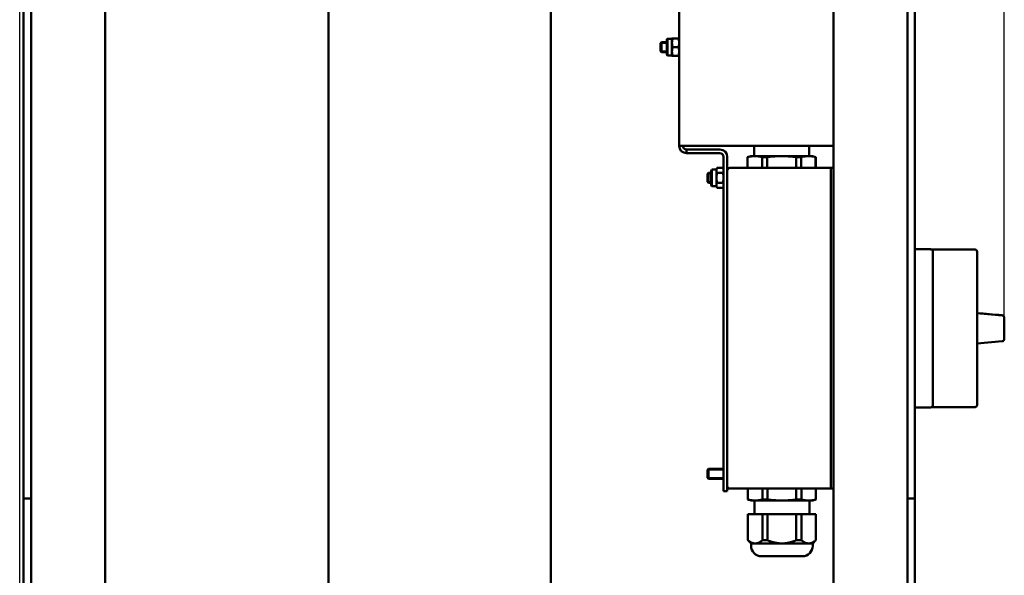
# Model space of a CAD drawing. Header units: millimetres. Extents: x 72 to 3521, y 72 to 9917.
# Tile 5 of 8: x 1987 to 2386, y 1369 to 1595. Entities that reach past the tile are written whole.
import ezdxf

# ---------------------------------------------------------------- set-up
doc = ezdxf.new("R2010")
doc.units = ezdxf.units.MM
doc.header["$LTSCALE"] = 12
for name, color, linetype, lineweight in [('Cote (ISO)', 7, 'Continuous', 25), ('Etroit visible (ISO)', 7, 'Continuous', 35), ('Visible (ISO)', 7, 'Continuous', 50)]:
    doc.layers.add(name, color=color, linetype=linetype, lineweight=lineweight)
doc.styles.add('Texte de note (ISO)', font='tahoma.ttf')
doc.dimstyles.new('Default (A4D)', dxfattribs={"dimscale": 12, "dimtxt": 3.5, "dimasz": 3.5, "dimexe": 3.175, "dimexo": 0, "dimgap": 0.762, "dimtad": 1, "dimrnd": 1e-08, "dimtxsty": 'Texte de note (ISO)', "dimblk": 'Filled-1', "dimcen": 0.09, "dimdle": 10, "dimclrd": 7, "dimclre": 7, "dimclrt": 256, "dimazin": 2, "dimtfac": 1.001486, "dimtmove": 0, "dimatfit": 3, "dimfxl": 1, "dimtolj": 1, "dimtzin": 0, "dimlwd": -1, "dimlwe": -1, "dimarcsym": 0})

# ---------------------------------------------------------------- blocks, each defined once
blk = doc.blocks.new('Filled-1')
at = {"color": 0}
for p, q in [((0, 0), (-1, 0.2857)), ((-1, 0.2857), (-1, -0.2857)), ((-1, 0), (0, 0)), ((-1, -0.2857), (0, 0))]:
    blk.add_line(p, q, dxfattribs=at)
at = {"color": 0, "flags": 128}
blk.add_lwpolyline([(-1, -0.2857), (0, 0), (-1, 0.2857), (-1, -0.2857)], dxfattribs=at)
at = {"color": 0}
blk.add_solid([(-1, -0.2857), (0, 0), (-1, 0.2857), (-1, -0.2857)], dxfattribs=at)
blk = doc.blocks.new('*D9')
at = {"layer": 'Cote (ISO)', "color": 7, "transparency": 16777216}
for p, q in [((1986.73, 1305.49), (1986.73, 2347.58)), ((2385.53, 1473.71), (2385.53, 2347.58)), ((2028.73, 2309.48), (2343.53, 2309.48))]:
    blk.add_line(p, q, dxfattribs=at)
at = {"layer": 'Defpoints', "color": 0, "transparency": 16777216}
for p in [(2385.53, 2309.48), (2385.53, 1473.71), (1986.73, 1305.49)]:
    blk.add_point(p, dxfattribs=at)
at = {"layer": 'Cote (ISO)', "color": 7, "transparency": 16777216, "xscale": 42, "yscale": 42, "zscale": 42, "rotation": 180}
blk.add_blockref('Filled-1', (1986.73, 2309.48), dxfattribs=at)
at = {"layer": 'Cote (ISO)', "color": 7, "transparency": 16777216, "xscale": 42, "yscale": 42, "zscale": 42}
blk.add_blockref('Filled-1', (2385.53, 2309.48), dxfattribs=at)
at = {"layer": 'Cote (ISO)', "transparency": 16777216, "insert": (2116.72, 2372.02), "char_height": 42, "attachment_point": 1, "style": 'Texte de note (ISO)'}
blk.add_mtext('\\A1;398,8', dxfattribs=at)

msp = doc.modelspace()

# ---------------------------------------------------------------- linework, layer by layer
at = {"layer": 'Etroit visible (ISO)'}
for p, q in [((2248.825, 1585.076), (2246.642, 1585.076)), ((2246.642, 1581.912), (2248.825, 1581.912)), ((2266.825, 1532.076), (2265.755, 1532.076)), ((2265.755, 1528.912), (2266.825, 1528.912)), ((2271.825, 1412.076), (2265.755, 1412.076)), ((2265.755, 1408.912), (2271.825, 1408.912))]:
    msp.add_line(p, q, dxfattribs=at)
at = {"layer": 'Visible (ISO)'}
for p, q in [((1988.325, 2197.494), (1988.325, 1400.494)), ((1991.325, 1400.494), (1991.325, 2197.494)), ((2021.325, 2160.494), (2021.325, 958.107)), ((2316.325, 2160.494), (2316.325, 748.494)), ((2346.325, 1400.494), (2346.325, 2080.494)), ((2349.325, 1400.494), (2349.325, 2080.494)), ((2253.825, 1543.494), (2253.825, 1885.494)), ((2111.825, 1748.294), (2111.825, 1113.694)), ((2201.825, 1748.294), (2201.825, 1113.694)), ((2111.817, 1745.194), (2111.817, 1113.694)), ((2246.213, 1585.064), (2246.642, 1585.494)), ((2246.213, 1585.064), (2246.213, 1581.923)), ((2246.642, 1585.494), (2246.642, 1581.494)), ((2248.825, 1585.494), (2246.642, 1585.494)), ((2248.825, 1586.394), (2248.825, 1580.594)), ((2249.094, 1580.094), (2249.094, 1586.894)), ((2250.925, 1586.894), (2249.094, 1586.894)), ((2250.925, 1586.994), (2250.925, 1586.993)), ((2250.925, 1586.994), (2250.926, 1586.994)), ((2250.925, 1586.993), (2250.925, 1585.214)), ((2250.925, 1585.214), (2250.925, 1581.714)), ((2253.513, 1587.013), (2251.238, 1587.013)), ((2253.513, 1586.974), (2251.238, 1586.974)), ((2253.513, 1583.454), (2251.238, 1583.454)), ((2253.825, 1586.994), (2253.825, 1586.994)), ((2246.213, 1581.923), (2246.642, 1581.494)), ((2248.825, 1581.494), (2246.642, 1581.494)), ((2250.925, 1580.094), (2249.094, 1580.094)), ((2250.925, 1581.714), (2250.925, 1579.994)), ((2250.925, 1579.994), (2250.926, 1579.993)), ((2253.513, 1579.974), (2251.238, 1579.974)), ((2253.825, 1579.994), (2253.825, 1579.993)), ((2253.825, 1543.494), (2256.825, 1543.494)), ((2316.325, 1543.494), (2256.825, 1543.494)), ((2284.175, 1539.294), (2284.175, 1543.494)), ((2306.475, 1539.294), (2306.475, 1543.494)), ((2256.825, 1540.494), (2256.825, 1541.994)), ((2270.325, 1541.994), (2256.825, 1541.994)), ((2256.825, 1540.494), (2270.325, 1540.494)), ((2271.825, 1538.994), (2271.825, 1403.494)), ((2273.325, 1403.494), (2273.325, 1538.994)), ((2282.825, 1539.294), (2281.525, 1538.945)), ((2281.577, 1538.945), (2281.525, 1538.945)), ((2281.525, 1538.945), (2281.525, 1534.494)), ((2281.577, 1538.945), (2281.577, 1534.494)), ((2284.5, 1539.294), (2282.825, 1539.294)), ((2295.325, 1539.294), (2284.5, 1539.294)), ((2287.424, 1538.945), (2287.424, 1534.494)), ((2289.478, 1538.945), (2287.424, 1538.945)), ((2289.478, 1538.945), (2289.478, 1534.494)), ((2306.151, 1539.294), (2295.325, 1539.294)), ((2301.173, 1538.945), (2301.173, 1534.494)), ((2303.227, 1538.945), (2301.173, 1538.945)), ((2303.227, 1538.945), (2303.227, 1534.494)), ((2307.825, 1539.294), (2306.151, 1539.294)), ((2307.825, 1539.294), (2309.125, 1538.945)), ((2309.074, 1538.945), (2309.074, 1534.494)), ((2309.125, 1538.945), (2309.074, 1538.945)), ((2309.125, 1538.945), (2309.125, 1534.494)), ((2265.325, 1532.064), (2265.755, 1532.494)), ((2265.325, 1532.064), (2265.325, 1528.923)), ((2265.755, 1532.494), (2265.755, 1528.494)), ((2266.825, 1532.494), (2265.755, 1532.494)), ((2266.825, 1533.394), (2266.825, 1527.594)), ((2267.094, 1527.094), (2267.094, 1533.894)), ((2268.925, 1533.894), (2267.094, 1533.894)), ((2268.925, 1533.994), (2269.217, 1534.499)), ((2268.925, 1533.994), (2268.925, 1533.552)), ((2268.925, 1533.552), (2268.925, 1530.549)), ((2271.513, 1534.535), (2269.238, 1534.535)), ((2271.513, 1532.57), (2269.238, 1532.57)), ((2271.825, 1533.994), (2271.534, 1534.499)), ((2274.325, 1534.494), (2315.225, 1534.494)), ((2315.225, 1529.494), (2315.225, 1534.494)), ((2315.225, 1534.494), (2316.325, 1534.494)), ((2315.225, 1534.494), (2315.225, 1529.494)), ((2265.325, 1528.923), (2265.755, 1528.494)), ((2266.825, 1528.494), (2265.755, 1528.494)), ((2268.925, 1530.549), (2268.925, 1527.491)), ((2268.925, 1527.491), (2268.925, 1526.994)), ((2269.238, 1528.529), (2271.513, 1528.529)), ((2315.225, 1529.494), (2315.225, 1409.494)), ((2315.225, 1529.494), (2315.225, 1409.494)), ((2268.925, 1527.094), (2267.094, 1527.094)), ((2268.925, 1526.994), (2269.217, 1526.488)), ((2271.513, 1526.453), (2269.238, 1526.453)), ((2271.825, 1526.994), (2271.534, 1526.488)), ((2349.325, 1501.543), (2355.625, 1501.543)), ((2356.625, 1501.494), (2373.525, 1501.494)), ((2356.625, 1500.477), (2356.625, 1500.444)), ((2356.625, 1492.928), (2356.625, 1500.444)), ((2374.525, 1438.494), (2374.525, 1500.494)), ((2356.625, 1492.928), (2356.625, 1477.365)), ((2374.525, 1475.581), (2384.613, 1474.708)), ((2385.525, 1473.714), (2385.525, 1473.794)), ((2385.525, 1473.714), (2385.525, 1465.246)), ((2384.613, 1464.248), (2374.525, 1463.356)), ((2356.625, 1461.491), (2356.625, 1445.928)), ((2356.625, 1438.444), (2356.625, 1445.928)), ((2349.325, 1437.444), (2355.625, 1437.444)), ((2356.625, 1437.494), (2373.525, 1437.494)), ((2265.325, 1412.064), (2265.755, 1412.494)), ((2265.325, 1412.064), (2265.325, 1408.923)), ((2265.755, 1412.494), (2265.755, 1408.494)), ((2271.825, 1412.494), (2265.755, 1412.494)), ((2265.325, 1408.923), (2265.755, 1408.494)), ((2271.825, 1408.494), (2265.755, 1408.494)), ((2315.225, 1404.494), (2315.225, 1409.494)), ((2315.225, 1409.494), (2315.225, 1404.494)), ((2274.325, 1404.494), (2273.325, 1404.494)), ((2315.225, 1404.494), (2274.325, 1404.494)), ((2281.641, 1400.042), (2281.641, 1404.494)), ((2281.692, 1400.042), (2281.692, 1404.494)), ((2287.539, 1400.042), (2287.539, 1404.494)), ((2289.593, 1400.042), (2289.593, 1404.494)), ((2301.288, 1400.042), (2301.288, 1404.494)), ((2303.342, 1400.042), (2303.342, 1404.494)), ((2309.189, 1400.042), (2309.189, 1404.494)), ((2309.241, 1400.042), (2309.241, 1404.494)), ((2316.325, 1404.494), (2315.225, 1404.494)), ((1988.325, 1200.494), (1988.325, 1400.494)), ((1988.325, 1400.494), (1991.325, 1400.494)), ((1991.325, 1400.494), (1991.325, 1200.494)), ((2273.325, 1403.494), (2271.825, 1403.494)), ((2281.641, 1400.042), (2281.692, 1400.042)), ((2282.941, 1399.694), (2281.641, 1400.042)), ((2287.539, 1400.042), (2289.593, 1400.042)), ((2301.288, 1400.042), (2303.342, 1400.042)), ((2307.941, 1399.694), (2309.241, 1400.042)), ((2309.189, 1400.042), (2309.241, 1400.042)), ((2346.325, 1400.494), (2349.325, 1400.494)), ((2346.325, 1200.494), (2346.325, 1400.494)), ((2349.325, 1400.494), (2349.325, 1200.494)), ((2282.941, 1399.694), (2284.615, 1399.694)), ((2284.291, 1399.694), (2284.291, 1394.094)), ((2284.615, 1399.694), (2295.441, 1399.694)), ((2295.441, 1399.694), (2306.266, 1399.694)), ((2306.266, 1399.694), (2307.941, 1399.694)), ((2306.591, 1399.694), (2306.591, 1394.094)), ((2281.692, 1394.094), (2281.641, 1394.094)), ((2281.641, 1394.094), (2281.641, 1383.585)), ((2281.692, 1394.094), (2281.692, 1383.585)), ((2281.692, 1394.094), (2287.539, 1394.094)), ((2287.539, 1394.094), (2287.539, 1383.585)), ((2289.593, 1394.094), (2287.539, 1394.094)), ((2289.593, 1394.094), (2289.593, 1383.585)), ((2289.593, 1394.094), (2301.288, 1394.094)), ((2301.288, 1394.094), (2301.288, 1383.585)), ((2303.342, 1394.094), (2301.288, 1394.094)), ((2303.342, 1394.094), (2303.342, 1383.585)), ((2303.342, 1394.094), (2309.189, 1394.094)), ((2309.241, 1394.094), (2309.189, 1394.094)), ((2309.189, 1394.094), (2309.189, 1383.585)), ((2309.241, 1394.094), (2309.241, 1383.585)), ((2281.641, 1383.585), (2281.692, 1383.585)), ((2282.941, 1382.285), (2281.641, 1383.585)), ((2282.941, 1382.285), (2284.615, 1382.285)), ((2282.941, 1382.285), (2282.941, 1381.334)), ((2284.615, 1382.285), (2295.441, 1382.285)), ((2287.539, 1383.585), (2289.593, 1383.585)), ((2295.441, 1382.285), (2306.266, 1382.285)), ((2301.288, 1383.585), (2303.342, 1383.585)), ((2306.266, 1382.285), (2307.941, 1382.285)), ((2307.941, 1382.285), (2309.241, 1383.585)), ((2307.941, 1382.285), (2307.941, 1381.334)), ((2309.189, 1383.585), (2309.241, 1383.585)), ((2287.181, 1377.094), (2303.701, 1377.094))]:
    msp.add_line(p, q, dxfattribs=at)
for centre, radius, start, end in [((2249.425, 1586.394), 0.6, 123.55731, 180), ((2249.425, 1580.594), 0.6, 180, 236.44269), ((2256.825, 1543.494), 3, 180, 270), ((2256.825, 1543.494), 1.5, 180, 270), ((2270.325, 1538.994), 3, 0, 90), ((2270.325, 1538.994), 1.5, 0, 90), ((2267.425, 1533.394), 0.6, 123.55731, 180), ((2274.325, 1533.494), 1, 90, 180), ((2267.425, 1527.594), 0.6, 180, 236.44269), ((2355.625, 1500.543), 1, 73.64982, 90), ((2373.525, 1500.494), 1, 0, 90), ((2355.625, 1438.444), 1, 270, 0), ((2373.525, 1438.494), 1, 270, 0), ((2274.325, 1405.494), 1, 180, 270), ((2287.181, 1381.334), 4.24, 180, 270), ((2303.701, 1381.334), 4.24, 270, 0)]:
    msp.add_arc(centre, radius, start, end, dxfattribs=at)
for centre, major_axis, ratio, start_param, end_param in [((2355.625, 1500.51), (1, 0), 0.9999978, 1.4818927, 1.5707963), ((2444.393, 1469.494), (365.762, -32), 0.0001833, 1.7352322, 1.7630138), ((2384.595, 1474.784), (3.962, -0.347), 0.0019497, 1.5664183, 1.5884173), ((2384.525, 1473.712), (-0.708, -0.707), 0.9990736, 3.5147809, 3.8411575), ((2384.525, 1473.714), (-1, 0), 0.9978864, 3.1415927, 4.2987459), ((2384.525, 1465.244), (-0.708, -0.707), 0.9990736, 0.8740989, 1.2004755), ((2384.525, 1465.246), (0, -1.002), 0.9978953, 0.413643, 1.5707963)]:
    msp.add_ellipse(centre, major_axis=major_axis, ratio=ratio, start_param=start_param, end_param=end_param, dxfattribs=at)
for points, weights in [([(2251.238, 1587.013), (2250.925, 1587.003), (2250.925, 1586.993)], [1.05779032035, 1.06752549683, 1]), ([(2250.925, 1586.993), (2250.925, 1586.984), (2251.238, 1586.974)], [1, 1.06752549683, 1.05779032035]), ([(2251.238, 1586.974), (2250.925, 1586.031), (2250.925, 1585.214)], [1.05779032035, 1.06752549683, 1]), ([(2250.925, 1585.214), (2250.925, 1584.397), (2251.238, 1583.454)], [1, 1.06752549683, 1.05779032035]), ([(2251.238, 1583.454), (2250.925, 1582.522), (2250.925, 1581.714)], [1.05779032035, 1.06752549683, 1]), ([(2253.825, 1586.993), (2253.825, 1587.003), (2253.513, 1587.013)], [1, 1.06752549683, 1.05779032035]), ([(2253.513, 1586.974), (2253.825, 1586.984), (2253.825, 1586.993)], [1.05779032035, 1.06752549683, 1]), ([(2253.825, 1585.214), (2253.825, 1586.031), (2253.513, 1586.974)], [1, 1.06752549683, 1.05779032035]), ([(2253.513, 1583.454), (2253.825, 1584.397), (2253.825, 1585.214)], [1.05779032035, 1.06752549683, 1]), ([(2253.825, 1581.714), (2253.825, 1582.522), (2253.513, 1583.454)], [1, 1.06752549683, 1.05779032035]), ([(2250.925, 1581.714), (2250.925, 1580.907), (2251.238, 1579.974)], [1, 1.06752549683, 1.05779032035]), ([(2251.238, 1579.974), (2250.931, 1579.984), (2250.926, 1579.993)], [1.05779032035, 1.0673598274, 1.00227587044]), ([(2253.513, 1579.974), (2253.825, 1580.907), (2253.825, 1581.714)], [1.05779032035, 1.06752549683, 1]), ([(2253.825, 1579.993), (2253.82, 1579.984), (2253.513, 1579.974)], [1.00227587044, 1.0673598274, 1.05779032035]), ([(2281.577, 1538.945), (2283.111, 1539.294), (2284.5, 1539.294)], [1.03928910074, 1.04562523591, 1]), ([(2284.5, 1539.294), (2285.89, 1539.294), (2287.424, 1538.945)], [1, 1.04562523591, 1.03928910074]), ([(2289.478, 1538.945), (2292.546, 1539.294), (2295.325, 1539.294)], [1.03928910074, 1.04562523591, 1]), ([(2295.325, 1539.294), (2298.105, 1539.294), (2301.173, 1538.945)], [1, 1.04562523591, 1.03928910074]), ([(2303.227, 1538.945), (2304.761, 1539.294), (2306.151, 1539.294)], [1.03928910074, 1.04562523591, 1]), ([(2306.151, 1539.294), (2307.54, 1539.294), (2309.074, 1538.945)], [1, 1.04562523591, 1.03928910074]), ([(2269.238, 1534.535), (2268.925, 1534.008), (2268.925, 1533.552)], [1.05779032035, 1.06752549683, 1]), ([(2268.925, 1533.552), (2268.925, 1533.096), (2269.238, 1532.57)], [1, 1.06752549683, 1.05779032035]), ([(2269.238, 1532.57), (2268.925, 1531.487), (2268.925, 1530.549)], [1.05779032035, 1.06752549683, 1]), ([(2271.825, 1533.552), (2271.825, 1534.008), (2271.513, 1534.535)], [1, 1.06752549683, 1.05779032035]), ([(2271.513, 1532.57), (2271.825, 1533.096), (2271.825, 1533.552)], [1.05779032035, 1.06752549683, 1]), ([(2271.825, 1530.549), (2271.825, 1531.487), (2271.513, 1532.57)], [1, 1.06752549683, 1.05779032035]), ([(2268.925, 1530.549), (2268.925, 1529.612), (2269.238, 1528.529)], [1, 1.06752549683, 1.05779032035]), ([(2269.238, 1528.529), (2268.925, 1527.973), (2268.925, 1527.491)], [1.05779032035, 1.06752549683, 1]), ([(2268.925, 1527.491), (2268.925, 1527.009), (2269.238, 1526.453)], [1, 1.06752549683, 1.05779032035]), ([(2271.513, 1528.529), (2271.825, 1529.612), (2271.825, 1530.549)], [1.05779032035, 1.06752549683, 1]), ([(2271.825, 1527.491), (2271.825, 1527.973), (2271.513, 1528.529)], [1, 1.06752549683, 1.05779032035]), ([(2271.513, 1526.453), (2271.825, 1527.009), (2271.825, 1527.491)], [1.05779032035, 1.06752549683, 1]), ([(2269.238, 1526.453), (2269.227, 1526.471), (2269.217, 1526.488)], [1.05779032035, 1.05811958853, 1.05836047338]), ([(2271.534, 1526.488), (2271.524, 1526.471), (2271.513, 1526.453)], [1.05836047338, 1.05811958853, 1.05779032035]), ([(2284.615, 1399.694), (2283.226, 1399.694), (2281.692, 1400.042)], [1, 1.04562523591, 1.03928910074]), ([(2287.539, 1400.042), (2286.005, 1399.694), (2284.615, 1399.694)], [1.03928910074, 1.04562523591, 1]), ([(2295.441, 1399.694), (2292.661, 1399.694), (2289.593, 1400.042)], [1, 1.04562523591, 1.03928910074]), ([(2301.288, 1400.042), (2298.22, 1399.694), (2295.441, 1399.694)], [1.03928910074, 1.04562523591, 1]), ([(2306.266, 1399.694), (2304.876, 1399.694), (2303.342, 1400.042)], [1, 1.04562523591, 1.03928910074]), ([(2309.189, 1400.042), (2307.655, 1399.694), (2306.266, 1399.694)], [1.03928910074, 1.04562523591, 1]), ([(2284.615, 1382.285), (2283.226, 1382.285), (2281.692, 1383.585)], [1, 1.05584323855, 1.05970051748]), ([(2287.539, 1383.585), (2286.005, 1382.285), (2284.615, 1382.285)], [1.05970051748, 1.05584323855, 1]), ([(2295.441, 1382.285), (2292.661, 1382.285), (2289.593, 1383.585)], [1, 1.05584323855, 1.05970051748]), ([(2301.288, 1383.585), (2298.22, 1382.285), (2295.441, 1382.285)], [1.05970051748, 1.05584323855, 1]), ([(2306.266, 1382.285), (2304.876, 1382.285), (2303.342, 1383.585)], [1, 1.05584323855, 1.05970051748]), ([(2309.189, 1383.585), (2307.655, 1382.285), (2306.266, 1382.285)], [1.05970051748, 1.05584323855, 1])]:
    msp.add_rational_spline(points, weights, degree=2, dxfattribs=at)
for points, knots in [([(2356.625, 1501.494), (2356.39, 1501.496), (2356.153, 1501.499), (2355.964, 1501.502), (2355.869, 1501.503), (2355.787, 1501.505), (2355.726, 1501.506), (2355.696, 1501.507), (2355.671, 1501.507), (2355.653, 1501.508), (2355.636, 1501.509), (2355.625, 1501.51), (2355.625, 1501.51)], [-0.0000352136, -0.0000352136, -0.0000352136, -0.0000352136, 0.0039676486, 0.0039676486, 0.0039676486, 0.0059669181, 0.0059669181, 0.0059669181, 0.0069670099, 0.0069670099, 0.0069670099, 0.0079705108, 0.0079705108, 0.0079705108, 0.0079705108]), ([(2356.625, 1500.477), (2356.625, 1500.727), (2356.625, 1500.931), (2356.625, 1501.143), (2356.625, 1501.191), (2356.625, 1501.402), (2356.625, 1501.489), (2356.625, 1501.493), (2356.625, 1501.494), (2356.625, 1501.494)], [-0.79848529, -0.79848529, -0.79848529, -0.79848529, -0.498763, -0.498763, -0.39739655, -0.39739655, 0, 0, 0.00377985, 0.00377985, 0.00377985, 0.00377985]), ([(2356.625, 1469.426), (2356.625, 1469.439), (2356.625, 1469.451), (2356.625, 1470.789), (2356.625, 1472.112), (2356.625, 1473.762), (2356.625, 1474.097), (2356.625, 1475.418), (2356.625, 1476.397), (2356.625, 1477.365)], [-0.80230367, -0.80230367, -0.80230367, -0.80230367, -0.79852364, -0.79852364, -0.40110801, -0.40110801, -0.29973669, -0.29973669, 0, 0, 0, 0]), ([(2384.613, 1474.79), (2384.678, 1474.785), (2384.743, 1474.773), (2384.872, 1474.735), (2384.937, 1474.708), (2385.097, 1474.622), (2385.187, 1474.553), (2385.346, 1474.379), (2385.411, 1474.275), (2385.481, 1474.097), (2385.499, 1474.031), (2385.516, 1473.932), (2385.52, 1473.901), (2385.525, 1473.844), (2385.525, 1473.819), (2385.525, 1473.794)], [0.000001, 0.000001, 0.000001, 0.000001, 0.01970161, 0.01970161, 0.04051754, 0.04051754, 0.07437607, 0.07437607, 0.1110331, 0.1110331, 0.13167726, 0.13167726, 0.14126907, 0.14126907, 0.14881593, 0.14881593, 0.14881593, 0.14881593]), ([(2356.625, 1461.491), (2356.625, 1462.458), (2356.625, 1463.437), (2356.625, 1464.757), (2356.625, 1465.091), (2356.625, 1466.741), (2356.625, 1468.064), (2356.625, 1469.401), (2356.625, 1469.413), (2356.625, 1469.426)], [-0.7984853, -0.7984853, -0.7984853, -0.7984853, -0.49876301, -0.49876301, -0.39739655, -0.39739655, 0, 0, 0.00377985, 0.00377985, 0.00377985, 0.00377985]), ([(2356.625, 1437.494), (2356.39, 1437.491), (2356.153, 1437.488), (2355.964, 1437.485), (2355.944, 1437.485), (2355.925, 1437.485), (2355.907, 1437.485)], [-0.000034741, -0.000034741, -0.000034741, -0.000034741, 0.0039676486, 0.0039676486, 0.0039676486, 0.004378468, 0.004378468, 0.004378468, 0.004378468]), ([(2356.625, 1437.494), (2356.625, 1437.494), (2356.625, 1437.575), (2356.625, 1437.778), (2356.625, 1437.825), (2356.625, 1438.024), (2356.625, 1438.213), (2356.625, 1438.444)], [-0.7955469, -0.7955469, -0.7955469, -0.7955469, -0.40110801, -0.40110801, -0.29973669, -0.29973669, -0.01347659, -0.01347659, -0.01347659, -0.01347659])]:
    msp.add_open_spline(points, degree=3, knots=knots, dxfattribs=at)

# ---------------------------------------------------------------- dimensions: what is measured, and where the dimension line sits
at = {"layer": 'Cote (ISO)', "color": 7}
dim = msp.add_linear_dim(base=(2385.525, 2309.48), p1=(1986.725, 1305.494), p2=(2385.525, 1473.714), angle=180, dimstyle='Default (A4D)', override={"dimgap": 0.762, "dimdec": 2, "dimtol": 0, "dimlim": 0, "dimtp": 0, "dimtm": 0, "dimtdec": 2, "dimtofl": 0, "dimatfit": 1}, dxfattribs=at)
dim.commit()
dim.dimension.update_dxf_attribs({"geometry": '*D9', "text_midpoint": (2186.125, 2309.48), "dimtype": 160})

doc.saveas('drawing.dxf')
